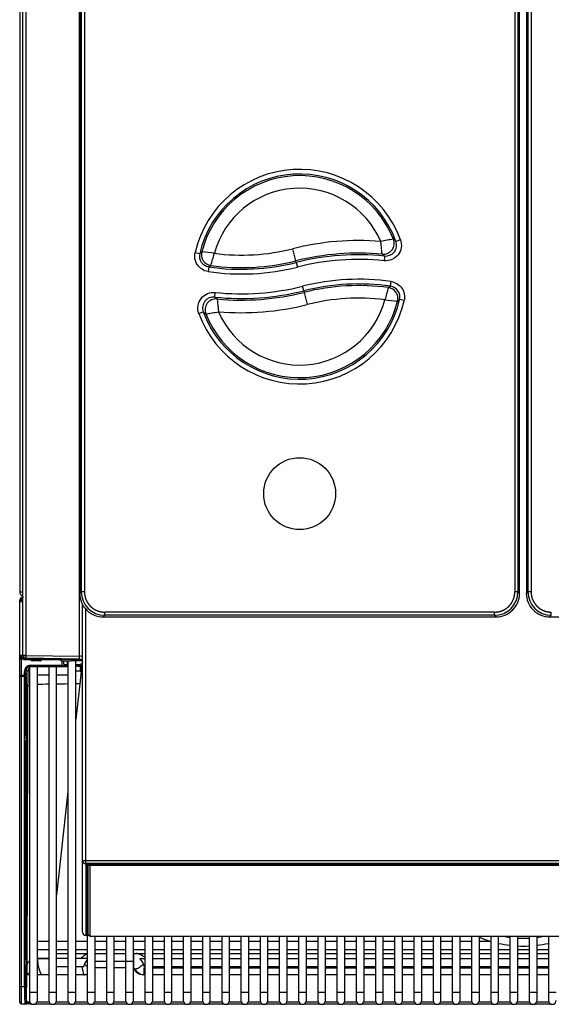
# Model space of a CAD drawing. Header units: millimetres. Extents: x 0 to 287, y 0 to 200.
# Tile 2 of 33: x 28 to 45, y 36 to 68. Entities that reach past the tile are written whole.
import ezdxf

# ---------------------------------------------------------------- set-up
doc = ezdxf.new("R2010")
doc.units = ezdxf.units.MM
doc.layers.add('134.132_BW4_CTM-', color=7, linetype='Continuous')
doc.layers.add('Standard', color=7, linetype='Continuous')

# ---------------------------------------------------------------- blocks, each defined once
blk = doc.blocks.new('SE2')
at = {"layer": '134.132_BW4_CTM-', "color": 7, "linetype": 'Continuous'}
for p, q in [((28.085, 96.26), (28.085, 49.5)), ((28.185, 47.492), (28.185, 89.878)), ((28.283, 89.871), (28.283, 47.485)), ((29.994, 89.639), (29.994, 49.454)), ((30.043, 89.589), (30.043, 49.504)), ((30.143, 89.589), (30.143, 49.504)), ((43.828, 89.589), (43.828, 49.504)), ((43.928, 89.589), (43.928, 49.504)), ((43.978, 49.454), (43.978, 89.639)), ((44.194, 89.639), (44.194, 49.454)), ((44.243, 89.589), (44.243, 49.504)), ((44.343, 89.589), (44.343, 49.504)), ((29.987, 47.455), (29.987, 84.914)), ((40.19, 60.7), (40.049, 60.648)), ((33.661, 60.295), (33.807, 60.261)), ((36.867, 60.026), (36.769, 60.414)), ((39.685, 60.18), (39.67, 60.031)), ((34.097, 59.836), (34.075, 59.688)), ((36.879, 59.976), (36.867, 60.026)), ((36.879, 59.976), (36.916, 59.831)), ((37.117, 59.076), (37.08, 59.221)), ((39.874, 59.22), (39.895, 59.368)), ((34.287, 58.875), (34.302, 59.024)), ((37.117, 59.076), (37.13, 59.026)), ((37.13, 59.026), (37.227, 58.639)), ((40.311, 58.762), (40.165, 58.795)), ((33.781, 58.356), (33.921, 58.407)), ((28.085, 49.5), (28.185, 49.5)), ((29.994, 49.454), (30.043, 49.504)), ((30.143, 49.504), (30.043, 49.504)), ((43.928, 49.504), (43.828, 49.504)), ((43.978, 49.454), (43.928, 49.504)), ((44.194, 49.454), (44.243, 49.504)), ((44.343, 49.504), (44.243, 49.504)), ((28.085, 49.242), (28.085, 49.241)), ((28.135, 49.242), (28.085, 49.242)), ((28.085, 49.241), (28.11, 49.241)), ((28.085, 49.233), (28.085, 49.241)), ((28.085, 49.233), (28.11, 49.233)), ((28.085, 49.224), (28.085, 49.233)), ((28.085, 49.224), (28.135, 49.224)), ((28.085, 49.2), (28.085, 49.224)), ((28.085, 49.2), (28.185, 49.2)), ((28.085, 49.192), (28.085, 49.2)), ((28.085, 49.192), (28.185, 49.192)), ((28.085, 47.478), (28.085, 49.192)), ((28.087, 49.218), (28.089, 49.216)), ((28.087, 49.2), (28.087, 49.218)), ((28.139, 49.216), (28.089, 49.216)), ((28.089, 49.216), (28.089, 49.2)), ((28.11, 49.241), (28.11, 49.233)), ((28.11, 49.224), (28.11, 49.233)), ((28.135, 49.226), (28.135, 49.242)), ((28.135, 49.224), (28.135, 49.216)), ((28.139, 49.2), (28.139, 49.216)), ((29.994, 49.454), (29.993, 49.454)), ((43.978, 49.454), (43.978, 49.454)), ((44.194, 49.454), (44.193, 49.454)), ((30.085, 49.008), (30.085, 49.117)), ((30.123, 49.035), (30.085, 49.008)), ((30.123, 49.035), (30.085, 49.008)), ((30.085, 40.963), (30.085, 49.008)), ((30.185, 40.959), (30.185, 48.967)), ((43.184, 48.86), (30.787, 48.86)), ((30.787, 48.76), (30.787, 48.86)), ((43.184, 48.76), (43.184, 48.86)), ((44.987, 48.76), (44.987, 48.86)), ((30.737, 48.71), (30.787, 48.76)), ((30.737, 48.71), (43.234, 48.71)), ((30.737, 48.71), (30.737, 48.71)), ((43.184, 48.76), (30.787, 48.76)), ((43.234, 48.71), (43.184, 48.76)), ((43.234, 48.71), (43.234, 48.71)), ((44.937, 48.71), (44.987, 48.76)), ((44.937, 48.71), (57.434, 48.71)), ((44.937, 48.71), (44.937, 48.71)), ((28.196, 47.478), (28.085, 47.478)), ((28.085, 47.41), (28.085, 47.478)), ((28.135, 47.41), (28.085, 47.41)), ((28.085, 47.41), (28.085, 47.391)), ((28.085, 46.87), (28.085, 47.391)), ((28.087, 47.473), (28.087, 47.478)), ((28.089, 47.475), (28.087, 47.473)), ((28.089, 47.478), (28.089, 47.475)), ((28.139, 47.475), (28.089, 47.475)), ((28.11, 47.375), (28.11, 47.41)), ((28.135, 47.475), (28.135, 47.41)), ((28.135, 47.41), (28.183, 47.41)), ((28.135, 47.372), (28.135, 47.41)), ((28.203, 47.372), (28.135, 47.372)), ((28.135, 47.372), (28.135, 46.851)), ((28.139, 47.475), (28.139, 47.478)), ((28.196, 47.478), (28.203, 47.485)), ((28.203, 47.488), (28.203, 47.485)), ((28.205, 47.487), (28.203, 47.485)), ((28.203, 47.471), (28.21, 47.478)), ((28.203, 47.36), (28.203, 47.471)), ((28.203, 47.36), (30.003, 47.36)), ((28.205, 47.48), (28.211, 47.487)), ((28.205, 47.48), (28.283, 47.48)), ((28.205, 47.473), (28.205, 47.48)), ((28.207, 47.353), (28.209, 47.355)), ((29.294, 47.353), (28.207, 47.353)), ((28.209, 47.36), (28.209, 47.355)), ((28.209, 47.355), (29.343, 47.355)), ((28.283, 47.478), (28.21, 47.478)), ((28.283, 47.485), (29.987, 47.455)), ((29.987, 47.362), (28.283, 47.392)), ((28.434, 47.346), (28.791, 47.353)), ((28.72, 47.311), (28.49, 47.312)), ((29.343, 47.355), (29.343, 47.36)), ((29.391, 47.318), (29.344, 47.353)), ((29.391, 47.36), (29.391, 47.318)), ((29.439, 47.172), (29.437, 47.315)), ((29.491, 47.277), (29.438, 47.295)), ((29.491, 47.19), (29.491, 47.314)), ((29.591, 47.312), (29.591, 47.19)), ((29.619, 47.312), (29.619, 36.765)), ((30.07, 47.311), (29.71, 47.311)), ((29.869, 36.765), (29.869, 47.311)), ((29.987, 47.364), (30.013, 47.358)), ((28.236, 46.851), (28.234, 46.972)), ((28.243, 47.033), (28.258, 46.981)), ((28.255, 44.977), (28.258, 46.981)), ((28.35, 46.99), (28.284, 46.99)), ((28.284, 46.99), (28.286, 46.87)), ((28.305, 47.126), (28.305, 47.068)), ((28.349, 46.632), (28.35, 46.99)), ((28.647, 47.115), (28.397, 47.115)), ((28.397, 47.115), (28.397, 36.765)), ((28.432, 47.172), (29.439, 47.172)), ((28.432, 47.14), (28.432, 47.172)), ((29.439, 47.14), (28.432, 47.14)), ((28.647, 36.765), (28.647, 47.115)), ((29.008, 47.115), (28.647, 47.115)), ((29.258, 47.115), (29.008, 47.115)), ((29.008, 47.115), (29.008, 36.765)), ((29.258, 36.765), (29.258, 47.115)), ((29.619, 47.115), (29.258, 47.115)), ((29.439, 47.14), (29.439, 47.172)), ((29.441, 47.14), (29.439, 47.14)), ((29.591, 47.14), (29.441, 47.14)), ((29.491, 47.19), (29.591, 47.19)), ((29.572, 47.141), (29.619, 47.143)), ((29.591, 47.19), (29.619, 47.19)), ((29.619, 47.14), (29.591, 47.14)), ((29.865, 47.156), (29.936, 47.16)), ((29.869, 47.19), (29.936, 47.19)), ((29.936, 47.14), (29.869, 47.14)), ((29.936, 47.19), (29.936, 47.14)), ((30.009, 47.14), (29.936, 47.14)), ((30.037, 46.978), (29.993, 46.575)), ((28.085, 46.814), (28.085, 46.87)), ((28.085, 46.869), (28.085, 46.814)), ((28.085, 46.814), (28.135, 46.814)), ((28.085, 36.959), (28.085, 46.814)), ((28.135, 46.851), (28.236, 46.851)), ((28.135, 46.814), (28.135, 46.851)), ((28.236, 46.814), (28.135, 46.814)), ((28.135, 46.814), (28.135, 36.959)), ((28.177, 46.851), (28.177, 46.814)), ((28.207, 46.814), (28.207, 46.851)), ((28.236, 36.959), (28.236, 46.814)), ((28.286, 46.814), (28.286, 36.959)), ((28.647, 46.865), (29.008, 46.865)), ((29.258, 46.865), (29.619, 46.865)), ((28.348, 46.532), (28.349, 46.632)), ((29.993, 46.575), (29.869, 45.442)), ((28.286, 45.086), (28.255, 45.086)), ((28.255, 44.977), (28.236, 45.005)), ((28.236, 44.979), (28.254, 44.979)), ((28.286, 44.925), (28.236, 44.925)), ((28.236, 44.875), (28.286, 44.875)), ((28.255, 44.979), (28.286, 44.979)), ((28.285, 44.678), (28.257, 44.775)), ((28.236, 44.712), (28.255, 44.648)), ((28.255, 44.648), (28.243, 37.839)), ((28.286, 44.678), (28.285, 44.678)), ((29.619, 43.159), (29.258, 39.863)), ((30.085, 38.684), (30.085, 40.963)), ((30.185, 40.959), (57.985, 40.959)), ((30.185, 40.864), (30.185, 40.959)), ((57.985, 40.864), (30.185, 40.864)), ((30.185, 40.864), (30.185, 38.585)), ((30.2, 38.594), (30.2, 40.853)), ((30.23, 40.864), (30.23, 38.623)), ((30.265, 40.849), (30.265, 40.864)), ((30.265, 38.602), (30.265, 40.849)), ((30.265, 40.849), (30.29, 40.827)), ((30.29, 40.827), (30.315, 40.855)), ((30.29, 40.827), (30.315, 40.8)), ((30.315, 40.855), (57.855, 40.855)), ((30.315, 40.8), (30.315, 38.552)), ((57.855, 40.8), (30.315, 40.8)), ((38.191, 40.864), (38.191, 40.855)), ((39.041, 40.855), (39.041, 40.864)), ((39.666, 40.855), (39.666, 40.864)), ((30.185, 40.481), (30.2, 40.481)), ((30.23, 40.481), (30.265, 40.481)), ((30.185, 39.367), (30.2, 39.367)), ((30.23, 39.367), (30.265, 39.367)), ((30.2, 38.672), (30.185, 38.672)), ((30.185, 38.585), (30.185, 38.584)), ((30.185, 38.585), (30.28, 38.585)), ((30.185, 38.584), (30.281, 38.584)), ((30.265, 38.672), (30.23, 38.672)), ((30.23, 38.584), (30.23, 36.765)), ((30.29, 38.574), (30.265, 38.602)), ((30.29, 38.574), (30.315, 38.552)), ((30.315, 38.552), (57.855, 38.552)), ((30.48, 36.765), (30.48, 38.552)), ((30.841, 38.552), (30.841, 36.765)), ((31.091, 36.765), (31.091, 38.552)), ((31.452, 38.552), (31.452, 36.765)), ((31.702, 36.765), (31.702, 38.552)), ((32.063, 38.552), (32.063, 36.765)), ((32.313, 36.765), (32.313, 38.552)), ((32.674, 38.552), (32.674, 36.765)), ((32.924, 36.765), (32.924, 38.552)), ((33.285, 38.552), (33.285, 36.765)), ((33.535, 36.765), (33.535, 38.552)), ((33.896, 38.552), (33.896, 36.765)), ((34.146, 36.765), (34.146, 38.552)), ((34.507, 38.552), (34.507, 36.765)), ((34.757, 36.765), (34.757, 38.552)), ((35.118, 38.552), (35.118, 36.765)), ((35.368, 36.765), (35.368, 38.552)), ((35.729, 38.552), (35.729, 36.765)), ((35.979, 36.765), (35.979, 38.552)), ((36.34, 38.552), (36.34, 36.765)), ((36.59, 36.765), (36.59, 38.552)), ((36.951, 38.552), (36.951, 36.765)), ((37.201, 36.765), (37.201, 38.552)), ((37.562, 38.552), (37.562, 36.765)), ((37.812, 36.765), (37.812, 38.552)), ((38.173, 38.552), (38.173, 36.765)), ((38.423, 36.765), (38.423, 38.552)), ((38.784, 38.552), (38.784, 36.765)), ((39.034, 36.765), (39.034, 38.552)), ((39.395, 38.552), (39.395, 36.765)), ((39.645, 36.765), (39.645, 38.552)), ((40.006, 38.552), (40.006, 36.765)), ((40.256, 36.765), (40.256, 38.552)), ((40.617, 38.552), (40.617, 36.765)), ((40.867, 36.765), (40.867, 38.552)), ((41.228, 38.552), (41.228, 36.765)), ((41.478, 36.765), (41.478, 38.552)), ((41.839, 38.552), (41.839, 36.765)), ((42.089, 36.765), (42.089, 38.552)), ((42.45, 38.552), (42.45, 36.765)), ((42.7, 36.765), (42.7, 38.552)), ((43.061, 38.552), (43.061, 36.765)), ((43.311, 36.765), (43.311, 38.552)), ((43.672, 38.552), (43.672, 36.765)), ((43.922, 36.765), (43.922, 38.552)), ((44.283, 38.552), (44.283, 36.765)), ((44.533, 36.765), (44.533, 38.552)), ((44.894, 38.552), (44.894, 36.765)), ((29.008, 38.385), (28.647, 38.385)), ((29.619, 38.385), (29.258, 38.385)), ((30.23, 38.385), (29.869, 38.385)), ((30.841, 38.385), (30.48, 38.385)), ((31.452, 38.385), (31.091, 38.385)), ((32.063, 38.385), (31.702, 38.385)), ((32.674, 38.385), (32.313, 38.385)), ((33.285, 38.385), (32.924, 38.385)), ((33.896, 38.385), (33.535, 38.385)), ((34.507, 38.385), (34.146, 38.385)), ((35.118, 38.385), (34.757, 38.385)), ((35.729, 38.385), (35.368, 38.385)), ((36.34, 38.385), (35.979, 38.385)), ((36.951, 38.385), (36.59, 38.385)), ((37.562, 38.385), (37.201, 38.385)), ((38.173, 38.385), (37.812, 38.385)), ((38.784, 38.385), (38.423, 38.385)), ((39.395, 38.385), (39.034, 38.385)), ((40.006, 38.385), (39.645, 38.385)), ((40.617, 38.385), (40.256, 38.385)), ((41.228, 38.385), (40.867, 38.385)), ((41.839, 38.385), (41.478, 38.385)), ((42.45, 38.385), (42.089, 38.385)), ((43.061, 38.385), (42.7, 38.385)), ((28.647, 38.135), (29.008, 38.135)), ((29.258, 38.135), (29.619, 38.135)), ((29.258, 38.007), (29.619, 38.007)), ((29.869, 38.135), (30.23, 38.135)), ((29.869, 38.007), (30.23, 38.007)), ((30.48, 38.135), (30.841, 38.135)), ((30.48, 38.007), (30.841, 38.007)), ((31.091, 38.135), (31.452, 38.135)), ((31.091, 38.007), (31.452, 38.007)), ((31.702, 38.135), (32.063, 38.135)), ((31.702, 38.007), (32.063, 38.007)), ((31.703, 38.006), (31.703, 37.541)), ((32.313, 38.135), (32.674, 38.135)), ((32.313, 38.007), (32.674, 38.007)), ((32.924, 38.135), (33.285, 38.135)), ((32.924, 38.007), (33.285, 38.007)), ((33.535, 38.135), (33.896, 38.135)), ((33.535, 38.007), (33.896, 38.007)), ((34.146, 38.135), (34.507, 38.135)), ((34.146, 38.007), (34.507, 38.007)), ((34.757, 38.135), (35.118, 38.135)), ((34.757, 38.007), (35.118, 38.007)), ((35.368, 38.135), (35.729, 38.135)), ((35.368, 38.007), (35.729, 38.007)), ((35.979, 38.135), (36.34, 38.135)), ((35.979, 38.007), (36.34, 38.007)), ((36.59, 38.135), (36.951, 38.135)), ((36.59, 38.007), (36.951, 38.007)), ((37.201, 38.135), (37.562, 38.135)), ((37.201, 38.007), (37.562, 38.007)), ((37.812, 38.135), (38.173, 38.135)), ((37.812, 38.007), (38.173, 38.007)), ((38.423, 38.135), (38.784, 38.135)), ((38.423, 38.007), (38.784, 38.007)), ((39.034, 38.135), (39.395, 38.135)), ((39.034, 38.007), (39.395, 38.007)), ((39.645, 38.135), (40.006, 38.135)), ((39.645, 38.007), (40.006, 38.007)), ((40.256, 38.135), (40.617, 38.135)), ((40.256, 38.007), (40.617, 38.007)), ((40.867, 38.135), (41.228, 38.135)), ((40.867, 38.007), (41.228, 38.007)), ((41.478, 38.135), (41.839, 38.135)), ((41.478, 38.007), (41.839, 38.007)), ((42.089, 38.135), (42.45, 38.135)), ((42.089, 38.007), (42.45, 38.007)), ((42.7, 38.135), (43.061, 38.135)), ((42.7, 38.007), (43.061, 38.007)), ((43.311, 38.135), (43.672, 38.135)), ((43.311, 38.007), (43.672, 38.007)), ((43.922, 38.135), (44.283, 38.135)), ((43.922, 38.007), (44.283, 38.007)), ((44.533, 38.135), (44.894, 38.135)), ((44.533, 38.007), (44.894, 38.007)), ((29.008, 37.831), (28.648, 37.838)), ((29.619, 37.842), (29.258, 37.842)), ((29.619, 37.581), (29.258, 37.581)), ((30.23, 37.842), (29.869, 37.842)), ((30.119, 37.581), (29.869, 37.581)), ((30.48, 37.765), (30.841, 37.765)), ((31.091, 37.765), (31.696, 37.765)), ((31.696, 37.765), (31.696, 37.58)), ((31.907, 37.842), (32.063, 37.842)), ((32.063, 37.581), (32.051, 37.581)), ((32.313, 37.842), (32.674, 37.842)), ((32.674, 37.581), (32.313, 37.581)), ((32.924, 37.842), (33.285, 37.842)), ((33.285, 37.581), (32.924, 37.581)), ((33.535, 37.842), (33.896, 37.842)), ((33.896, 37.581), (33.535, 37.581)), ((34.146, 37.842), (34.507, 37.842)), ((34.507, 37.581), (34.146, 37.581)), ((34.757, 37.842), (35.118, 37.842)), ((35.118, 37.581), (34.757, 37.581)), ((35.368, 37.842), (35.729, 37.842)), ((35.729, 37.581), (35.368, 37.581)), ((35.979, 37.842), (36.34, 37.842)), ((36.34, 37.581), (35.979, 37.581)), ((36.59, 37.842), (36.951, 37.842)), ((36.951, 37.581), (36.59, 37.581)), ((37.201, 37.842), (37.562, 37.842)), ((37.562, 37.581), (37.201, 37.581)), ((37.812, 37.842), (38.173, 37.842)), ((38.173, 37.581), (37.812, 37.581)), ((38.423, 37.842), (38.784, 37.842)), ((38.784, 37.581), (38.423, 37.581)), ((39.034, 37.842), (39.395, 37.842)), ((39.395, 37.581), (39.034, 37.581)), ((39.645, 37.842), (40.006, 37.842)), ((40.006, 37.581), (39.645, 37.581)), ((40.256, 37.842), (40.617, 37.842)), ((40.617, 37.581), (40.256, 37.581)), ((40.867, 37.842), (41.228, 37.842)), ((41.228, 37.581), (40.867, 37.581)), ((41.478, 37.842), (41.839, 37.842)), ((41.839, 37.581), (41.478, 37.581)), ((42.089, 37.842), (42.45, 37.842)), ((42.45, 37.581), (42.089, 37.581)), ((42.7, 37.842), (43.061, 37.842)), ((43.061, 37.581), (42.7, 37.581)), ((43.311, 37.842), (43.672, 37.842)), ((43.672, 37.581), (43.311, 37.581)), ((43.922, 37.842), (44.283, 37.842)), ((44.283, 37.581), (43.922, 37.581)), ((44.533, 37.842), (44.894, 37.842)), ((44.894, 37.581), (44.533, 37.581)), ((28.257, 37.366), (28.261, 36.605)), ((28.3, 36.473), (28.308, 37.357)), ((29.008, 37.331), (28.647, 37.331)), ((29.619, 37.331), (29.258, 37.331)), ((30.23, 37.331), (29.869, 37.331)), ((30.841, 37.545), (30.48, 37.545)), ((31.452, 37.545), (31.091, 37.545)), ((31.745, 37.51), (31.739, 37.491)), ((31.745, 37.51), (31.751, 37.51)), ((32.035, 37.551), (32.035, 37.332)), ((32.035, 37.551), (32.063, 37.551)), ((32.063, 37.332), (32.035, 37.332)), ((32.313, 37.551), (32.674, 37.551)), ((32.674, 37.332), (32.313, 37.332)), ((32.924, 37.551), (33.285, 37.551)), ((33.285, 37.332), (32.924, 37.332)), ((33.535, 37.551), (33.896, 37.551)), ((33.896, 37.332), (33.535, 37.332)), ((34.146, 37.551), (34.507, 37.551)), ((34.507, 37.332), (34.146, 37.332)), ((34.757, 37.551), (35.118, 37.551)), ((35.118, 37.332), (34.757, 37.332)), ((35.368, 37.551), (35.729, 37.551)), ((35.729, 37.332), (35.368, 37.332)), ((35.979, 37.551), (36.34, 37.551)), ((36.34, 37.332), (35.979, 37.332)), ((36.59, 37.551), (36.951, 37.551)), ((36.951, 37.332), (36.59, 37.332)), ((37.201, 37.551), (37.562, 37.551)), ((37.562, 37.332), (37.201, 37.332)), ((37.812, 37.551), (38.173, 37.551)), ((38.173, 37.332), (37.812, 37.332)), ((38.423, 37.551), (38.784, 37.551)), ((38.784, 37.332), (38.423, 37.332)), ((39.034, 37.551), (39.395, 37.551)), ((39.395, 37.332), (39.034, 37.332)), ((39.645, 37.551), (40.006, 37.551)), ((40.006, 37.332), (39.645, 37.332)), ((40.256, 37.551), (40.617, 37.551)), ((40.617, 37.332), (40.256, 37.332)), ((40.867, 37.551), (41.228, 37.551)), ((41.228, 37.332), (40.867, 37.332)), ((41.478, 37.551), (41.839, 37.551)), ((41.839, 37.332), (41.478, 37.332)), ((42.089, 37.551), (42.45, 37.551)), ((42.45, 37.332), (42.089, 37.332)), ((42.7, 37.551), (43.061, 37.551)), ((43.061, 37.332), (42.7, 37.332)), ((43.311, 37.551), (43.672, 37.551)), ((43.672, 37.332), (43.311, 37.332)), ((43.922, 37.551), (44.283, 37.551)), ((44.283, 37.332), (43.922, 37.332)), ((44.533, 37.551), (44.894, 37.551)), ((44.894, 37.332), (44.533, 37.332)), ((28.085, 36.959), (28.135, 36.959)), ((28.085, 36.459), (28.085, 36.959)), ((28.135, 36.959), (28.236, 36.959)), ((28.135, 36.959), (28.135, 36.409)), ((28.261, 36.605), (28.24, 36.637)), ((28.647, 36.765), (28.397, 36.765)), ((28.397, 36.765), (28.397, 36.515)), ((28.647, 36.515), (28.647, 36.765)), ((29.258, 36.765), (29.008, 36.765)), ((29.008, 36.765), (29.008, 36.515)), ((29.258, 36.515), (29.258, 36.765)), ((29.869, 36.765), (29.619, 36.765)), ((29.619, 36.765), (29.619, 36.515)), ((29.869, 36.515), (29.869, 36.765)), ((30.48, 36.765), (30.23, 36.765)), ((30.23, 36.765), (30.23, 36.515)), ((30.48, 36.515), (30.48, 36.765)), ((31.091, 36.765), (30.841, 36.765)), ((30.841, 36.765), (30.841, 36.515)), ((31.091, 36.515), (31.091, 36.765)), ((31.702, 36.765), (31.452, 36.765)), ((31.452, 36.765), (31.452, 36.515)), ((31.702, 36.515), (31.702, 36.765)), ((32.313, 36.765), (32.063, 36.765)), ((32.063, 36.765), (32.063, 36.515)), ((32.313, 36.515), (32.313, 36.765)), ((32.924, 36.765), (32.674, 36.765)), ((32.674, 36.765), (32.674, 36.515)), ((32.924, 36.515), (32.924, 36.765)), ((33.535, 36.765), (33.285, 36.765)), ((33.285, 36.765), (33.285, 36.515)), ((33.535, 36.515), (33.535, 36.765)), ((34.146, 36.765), (33.896, 36.765)), ((33.896, 36.765), (33.896, 36.515)), ((34.146, 36.515), (34.146, 36.765)), ((34.757, 36.765), (34.507, 36.765)), ((34.507, 36.765), (34.507, 36.515)), ((34.757, 36.515), (34.757, 36.765)), ((35.368, 36.765), (35.118, 36.765)), ((35.118, 36.765), (35.118, 36.515)), ((35.368, 36.515), (35.368, 36.765)), ((35.979, 36.765), (35.729, 36.765)), ((35.729, 36.765), (35.729, 36.515)), ((35.979, 36.515), (35.979, 36.765)), ((36.59, 36.765), (36.34, 36.765)), ((36.34, 36.765), (36.34, 36.515)), ((36.59, 36.515), (36.59, 36.765)), ((37.201, 36.765), (36.951, 36.765)), ((36.951, 36.765), (36.951, 36.515)), ((37.201, 36.515), (37.201, 36.765)), ((37.812, 36.765), (37.562, 36.765)), ((37.562, 36.765), (37.562, 36.515)), ((37.812, 36.515), (37.812, 36.765)), ((38.423, 36.765), (38.173, 36.765)), ((38.173, 36.765), (38.173, 36.515)), ((38.423, 36.515), (38.423, 36.765)), ((39.034, 36.765), (38.784, 36.765)), ((38.784, 36.765), (38.784, 36.515)), ((39.034, 36.515), (39.034, 36.765)), ((39.645, 36.765), (39.395, 36.765)), ((39.395, 36.765), (39.395, 36.515)), ((39.645, 36.515), (39.645, 36.765)), ((40.256, 36.765), (40.006, 36.765)), ((40.006, 36.765), (40.006, 36.515)), ((40.256, 36.515), (40.256, 36.765)), ((40.867, 36.765), (40.617, 36.765)), ((40.617, 36.765), (40.617, 36.515)), ((40.867, 36.515), (40.867, 36.765)), ((41.478, 36.765), (41.228, 36.765)), ((41.228, 36.765), (41.228, 36.515)), ((41.478, 36.515), (41.478, 36.765)), ((42.089, 36.765), (41.839, 36.765)), ((41.839, 36.765), (41.839, 36.515)), ((42.089, 36.515), (42.089, 36.765)), ((42.7, 36.765), (42.45, 36.765)), ((42.45, 36.765), (42.45, 36.515)), ((42.7, 36.515), (42.7, 36.765)), ((43.311, 36.765), (43.061, 36.765)), ((43.061, 36.765), (43.061, 36.515)), ((43.311, 36.515), (43.311, 36.765)), ((43.922, 36.765), (43.672, 36.765)), ((43.672, 36.765), (43.672, 36.515)), ((43.922, 36.515), (43.922, 36.765)), ((44.533, 36.765), (44.283, 36.765)), ((44.283, 36.765), (44.283, 36.515)), ((44.533, 36.515), (44.533, 36.765)), ((45.144, 36.765), (44.894, 36.765)), ((44.894, 36.765), (44.894, 36.515)), ((28.135, 36.409), (28.315, 36.409)), ((28.297, 36.505), (28.244, 36.505)), ((28.247, 36.461), (28.4, 36.461)), ((28.4, 36.46), (28.247, 36.46)), ((28.291, 36.612), (28.266, 36.612)), ((28.266, 36.612), (28.291, 36.575)), ((28.266, 36.578), (28.289, 36.578)), ((28.371, 36.41), (28.288, 36.41)), ((28.291, 36.612), (28.291, 36.617)), ((28.291, 36.612), (28.291, 36.612)), ((28.291, 36.575), (28.293, 36.575)), ((28.4, 36.486), (28.4, 36.473)), ((28.4, 36.473), (28.404, 36.473)), ((28.4, 36.41), (28.4, 36.473)), ((28.4, 36.41), (28.454, 36.41)), ((28.589, 36.41), (29.065, 36.41)), ((28.639, 36.473), (29.015, 36.473)), ((29.2, 36.41), (29.676, 36.41)), ((29.25, 36.473), (29.626, 36.473)), ((29.811, 36.41), (30.287, 36.41)), ((29.861, 36.473), (30.237, 36.473)), ((30.422, 36.41), (30.898, 36.41)), ((30.472, 36.473), (30.848, 36.473)), ((31.033, 36.41), (31.509, 36.41)), ((31.083, 36.473), (31.459, 36.473)), ((31.644, 36.41), (32.12, 36.41)), ((31.694, 36.473), (32.07, 36.473)), ((32.255, 36.41), (32.731, 36.41)), ((32.305, 36.473), (32.681, 36.473)), ((32.866, 36.41), (33.342, 36.41)), ((32.916, 36.473), (33.292, 36.473)), ((33.477, 36.41), (33.953, 36.41)), ((33.527, 36.473), (33.903, 36.473)), ((34.088, 36.41), (34.564, 36.41)), ((34.138, 36.473), (34.514, 36.473)), ((34.699, 36.41), (35.175, 36.41)), ((34.749, 36.473), (35.125, 36.473)), ((35.31, 36.41), (35.786, 36.41)), ((35.36, 36.473), (35.736, 36.473)), ((35.921, 36.41), (36.397, 36.41)), ((35.971, 36.473), (36.347, 36.473)), ((36.532, 36.41), (37.008, 36.41)), ((36.582, 36.473), (36.958, 36.473)), ((37.143, 36.41), (37.619, 36.41)), ((37.193, 36.473), (37.569, 36.473)), ((37.754, 36.41), (38.23, 36.41)), ((37.804, 36.473), (38.18, 36.473)), ((38.365, 36.41), (38.841, 36.41)), ((38.415, 36.473), (38.791, 36.473)), ((38.976, 36.41), (39.452, 36.41)), ((39.026, 36.473), (39.402, 36.473)), ((39.587, 36.41), (40.063, 36.41)), ((39.637, 36.473), (40.013, 36.473)), ((40.198, 36.41), (40.674, 36.41)), ((40.248, 36.473), (40.624, 36.473)), ((40.809, 36.41), (41.285, 36.41)), ((40.859, 36.473), (41.235, 36.473)), ((41.42, 36.41), (41.896, 36.41)), ((41.47, 36.473), (41.846, 36.473)), ((42.031, 36.41), (42.507, 36.41)), ((42.081, 36.473), (42.457, 36.473)), ((42.642, 36.41), (43.118, 36.41)), ((42.692, 36.473), (43.068, 36.473)), ((43.253, 36.41), (43.729, 36.41)), ((43.303, 36.473), (43.679, 36.473)), ((43.864, 36.41), (44.34, 36.41)), ((43.914, 36.473), (44.29, 36.473)), ((44.475, 36.41), (44.951, 36.41)), ((44.525, 36.473), (44.901, 36.473))]:
    blk.add_line(p, q, dxfattribs=at)
blk.add_circle((36.986, 52.626), 1.143, dxfattribs=at)
blk.add_circle((36.986, 52.626), 1.143, dxfattribs=at)
for centre, radius, start, end in [((36.986, 59.526), 3.412, 20.1188, 166.9796), ((36.986, 59.526), 3.262, 20.1188, 166.9796), ((36.986, 59.526), 3.211, 21.7645, 165.8599), ((36.986, 59.526), 2.811, 23.4315, 164.718), ((38.86, 52.121), 8.552, 85.2685, 104.1497), ((41.167, 52.924), 7.884, 98.7489, 101.723), ((19.294, 58.157), 20.424, 5.8492, 6.9933), ((39.721, 60.527), 0.349, 264.0173, 20.2551), ((36.396, 56.403), 5.6, 49.2895, 50.3758), ((34.148, 60.182), 0.349, 166.9121, 261.6817), ((43.94, 47.063), 16.639, 127.2345, 127.515), ((32.806, 48.577), 11.782, 82.8437, 84.8096), ((0.505, 69.69), 35.059, 343.7492, 344.4094), ((35.137, 66.889), 6.678, 262.576, 284.1497), ((38.86, 52.121), 8.152, 84.714, 104.1497), ((38.86, 52.121), 8.101, 84.1536, 104.1497), ((35.137, 66.889), 7.279, 261.6142, 284.1497), ((35.137, 66.889), 7.129, 261.6142, 284.1497), ((35.137, 66.889), 7.078, 262.0928, 284.1497), ((38.86, 52.121), 7.951, 84.1536, 104.1497), ((35.137, 66.931), 7.951, 263.9764, 284.1497), ((38.86, 52.163), 7.279, 81.8208, 104.1497), ((38.86, 52.163), 7.129, 81.8208, 104.1497), ((38.86, 52.163), 7.078, 82.3005, 104.1497), ((73.45, 49.49), 35.009, 163.9368, 164.5979), ((39.825, 58.874), 0.349, 346.9829, 81.8886), ((34.249, 58.528), 0.349, 83.8395, 200.1991), ((35.137, 66.931), 8.101, 263.9764, 284.1497), ((35.137, 66.931), 8.152, 264.5382, 284.1497), ((36.986, 59.526), 3.412, 200.0622, 347.0507), ((36.986, 59.526), 3.262, 200.0622, 347.0507), ((36.986, 59.526), 3.211, 201.7118, 345.9283), ((54.621, 60.838), 20.361, 185.6996, 186.8473), ((36.986, 59.526), 2.811, 203.3829, 344.7835), ((35.137, 66.931), 8.552, 265.094, 284.1497), ((38.86, 52.163), 6.678, 82.7849, 104.1497), ((41.146, 70.457), 11.758, 262.9296, 264.8995), ((30.024, 71.939), 16.601, 307.3713, 307.6528), ((37.58, 62.642), 5.596, 229.1758, 230.265), ((32.81, 66.154), 7.906, 278.6728, 281.639), ((28.205, 49.5), 0.12, 180, 260.4059), ((30.787, 49.504), 0.744, 180.0057, 269.9943), ((43.184, 49.504), 0.744, 270.0057, 359.9943), ((44.987, 49.504), 0.744, 180.0057, 269.9943), ((28.205, 49.22), 0.12, 90, 180), ((28.205, 49.2), 0.12, 99.5941, 180), ((28.203, 49.192), 0.118, 98.7743, 180), ((30.737, 49.453), 0.744, 179.9824, 270.0176), ((43.234, 49.453), 0.744, 269.9824, 0.0176), ((44.937, 49.453), 0.744, 179.9824, 270.0176), ((28.205, 47.48), 0.12, 180, 270), ((28.203, 47.478), 0.118, 180, 270), ((28.205, 47.51), 0.12, 234.0791, 270), ((28.285, 47.492), 0.1, 180, 269), ((29.647, 48.156), 0.847, 274.2337, 290.2369), ((28.451, 47.408), 1.536, 358.2647, 1.7353), ((28.54, 48.418), 1.44, 262.3979, 264.1368), ((29.376, 47.248), 0.194, 326.1039, 330.6678), ((29.686, 47.14), 0.141, 160.0119, 174.9008), ((31.065, 87.448), 40.294, 267.8876, 267.9432), ((31.065, 87.448), 40.294, 268.2988, 268.5708), ((29.066, -321.09), 368.069, 89.85336, 89.87507), ((29.936, 47.39), 0.25, 269.9926, 306.5739), ((30.009, 47.398), 0.421, 269.8533, 273.8005), ((30.009, 47.391), 0.251, 269.9996, 274.0422), ((30.009, 47.392), 0.252, 274.0496, 287.8467), ((29.987, 0.046), 46.53, 91.2079, 91.6521), ((29.987, 0.046), 46.53, 90.4551, 90.8991), ((29.987, 0.046), 46.53, 89.9933, 90.1463), ((28.286, 44.446), 0.205, 84.2875, 98.8032), ((44.102, 41.865), 3.625, 247.247, 253.3113), ((44.102, 41.865), 3.375, 258.9905, 262.6802), ((44.102, 41.865), 3.375, 277.3369, 281.0095), ((44.102, 41.865), 3.625, 257.3963, 263.1875), ((44.102, 41.865), 3.375, 266.9428, 273.0742), ((44.102, 41.865), 3.625, 267.1538, 272.862), ((44.102, 41.865), 3.625, 276.8284, 282.6199), ((30.468, 37.452), 0.587, 113.5347, 139.6792), ((31.458, 36.94), 1.126, 57.2953, 72.3418), ((32.358, 37.736), 4.116, 178.5727, 184.8908), ((28.274, 37.61), 0.232, 84.9629, 97.7443), ((29.474, 10.021), 27.834, 90.9562, 91.7058), ((34.099, 38.371), 4.114, 191.1327, 194.6168), ((30.581, 37.497), 0.47, 138.8325, 169.7968), ((30.561, 38.094), 0.601, 225.6335, 236.6413), ((31.586, 37.496), 0.472, 10.3053, 47.1486), ((27.979, 37.368), 0.279, 359.5558, 3.6021), ((28.618, 37.831), 0.564, 234.1069, 241.3345), ((28.619, 37.821), 0.518, 232.6236, 244.2933), ((30.118, 37.683), 0.352, 270.2057, 288.6155), ((32.025, 37.692), 0.361, 204.1379, 271.609), ((31.703, 37.498), 0.0436, 16.3835, 90.1978), ((32.045, 37.645), 0.342, 206.7274, 220.1407), ((28.135, 36.459), 0.05, 180, 270), ((28.522, 36.515), 0.125, 180, 0), ((29.133, 36.515), 0.125, 180, 0), ((29.744, 36.515), 0.125, 180, 0), ((30.355, 36.515), 0.125, 180, 0), ((30.966, 36.515), 0.125, 180, 0), ((31.577, 36.515), 0.125, 180, 0), ((32.188, 36.515), 0.125, 180, 0), ((32.799, 36.515), 0.125, 180, 0), ((33.41, 36.515), 0.125, 180, 0), ((34.021, 36.515), 0.125, 180, 0), ((34.632, 36.515), 0.125, 180, 0), ((35.243, 36.515), 0.125, 180, 0), ((35.854, 36.515), 0.125, 180, 0), ((36.465, 36.515), 0.125, 180, 0), ((37.076, 36.515), 0.125, 180, 0), ((37.687, 36.515), 0.125, 180, 0), ((38.298, 36.515), 0.125, 180, 0), ((38.909, 36.515), 0.125, 180, 0), ((39.52, 36.515), 0.125, 180, 0), ((40.131, 36.515), 0.125, 180, 0), ((40.742, 36.515), 0.125, 180, 0), ((41.353, 36.515), 0.125, 180, 0), ((41.964, 36.515), 0.125, 180, 0), ((42.575, 36.515), 0.125, 180, 0), ((43.186, 36.515), 0.125, 180, 0), ((43.797, 36.515), 0.125, 180, 0), ((44.408, 36.515), 0.125, 180, 0), ((45.019, 36.515), 0.125, 180, 0)]:
    blk.add_arc(centre, radius, start, end, dxfattribs=at)
for centre, major_axis, ratio, start_param, end_param in [((39.643, 60.587), (0.209, 0.28), 0.997771, 3.691925, 5.732853), ((34.211, 60.225), (0.196, -0.29), 0.998635, 3.873277, 5.551501), ((-859.245, -163.475), (900.034, 222.057), 0.050847, 0.038537, 0.040125), ((1586.89, 427.889), (-1554.405, -369.886), 0.017682, -0.050862, -0.049942), ((-1529.024, -318.032), (1570.501, 379.082), 0.017517, -0.050522, -0.049604), ((39.761, 58.831), (-0.196, 0.29), 0.998631, 3.872063, 5.552715), ((931.801, 279.178), (-898.613, -218.703), 0.050821, 0.038607, 0.040201), ((34.328, 58.468), (-0.21, -0.28), 0.997763, 3.690853, 5.733925), ((28.205, 49.242), (0.07, 0.0012), 0.999386, 1.893842, 3.12415), ((28.205, 49.224), (0, 0.0705), 0.992546, 0.289752, 1.570796), ((28.209, 49.216), (0.0495, -0.0495), 0.999695, 2.708157, 3.926839), ((28.135, 47.391), (0.05, 0), 0.374607, 3.141593, 4.712389), ((28.209, 47.475), (0.056, 0.042), 0.999762, 2.498227, 4.068795), ((28.285, 47.492), (-0.1, 0), 0.069756, 0, 1.553343), ((28.285, 47.492), (0.0017, 0.1), 0.016272, 1.640894, 3.141593), ((28.489, 47.369), (-0.0597, 0.0066), 0.958298, 0.329102, 1.683681), ((28.721, 47.388), (-0.0796, -0.0088), 0.958262, 1.453824, 2.611743), ((29.294, 47.353), (0.05, 0), 0.013091, 0.017453, 1.570796), ((29.343, 47.353), (0.1, 0), 0.01309, 1.078011, 1.570567), ((29.94, 47.318), (-0.55, 0), 0.013091, 0.017453, 1.138249), ((28.435, 46.972), (0.146, -0.139), 0.985982, 2.338133, 3.908929), ((28.435, 46.99), (0.11, -0.104), 0.981347, 2.333923, 3.904719), ((28.5, 46.99), (0, 0.15), 0.999391, 0.756158, 1.570796), ((28.5, 46.99), (0, 0.15), 0.999391, 0, 0.585686), ((28.615, 46.99), (0, -0.15), 0.233212, 3.141593, 3.727278), ((29.936, 47.39), (-0.2, 0), 0.999386, 1.570796, 2.438854), ((30.009, 46.99), (0, 0.15), 0.004651, 0, 1.657565), ((30.037, 46.991), (0.011, -0.15), 0.006172, 3.144066, 4.799437), ((30.01, 47.377), (0.31, 0.254), 0.996878, 4.095712, 4.216069), ((28.135, 46.87), (-0.05, 0), 0.374607, 0, 1.570796), ((28.281, 46.814), (0, 0.15), 0.034921, 4.712389, 5.096361), ((30.185, 40.963), (-0.1, 0), 0.035728, 0, 1.570796), ((30.185, 40.963), (0.1, 0), 0.992546, 3.141593, 4.712389), ((30.2, 40.883), (0.03, 0), 0.992546, 4.712389, 5.596388), ((30.185, 38.684), (-0.1, 0), 0.992546, 0, 1.570796), ((30.2, 38.624), (0.03, 0), 0.992546, 4.712389, 6.265732), ((28.322, 37.253), (0, 0.4), 0.034921, 0.118833, 1.308997), ((28.319, 37.95), (0, -0.301), 0.034899, 0.110559, 0.469435), ((30.474, 37.467), (-0.289, -0.082), 0.991957, 5.389958, 5.500955), ((30.474, 37.612), (-0.262, 0), 0.121869, 0.034445, 0.239558), ((28.408, 37.357), (-0.1, 0.0009), 0.258808, 0.036138, 1.460447), ((30.118, 37.68), (0.243, 0.252), 0.984761, 3.918033, 4.245218), ((29.96, 37.33), (0.159, 0), 0.121869, 0.033403, 0.1264), ((32.05, 37.678), (-0.337, 0.095), 0.991957, 0.781913, 1.441995), ((32.051, 37.68), (0.243, -0.252), 0.984761, 4.461553, 5.085204), ((32.051, 37.68), (0.243, -0.252), 0.984761, 5.234534, 5.459319), ((28.254, 36.959), (0, -0.55), 0.031746, 4.712389, 6.046036), ((28.304, 36.959), (0, -0.5), 0.034921, 4.712389, 6.046036), ((28.266, 36.639), (-0.0211, 0.0568), 0.990554, 2.359319, 2.789063), ((28.4, 36.402), (-0.15, 0), 0.055027, 4.709444, 4.901523), ((28.4, 36.452), (0.1, 0.001), 0.211907, 1.565216, 1.757296)]:
    blk.add_ellipse(centre, major_axis=major_axis, ratio=ratio, start_param=start_param, end_param=end_param, dxfattribs=at)
for points in [[(40.19, 60.7), (40.219, 60.62), (40.236, 60.448), (40.133, 60.208), (39.925, 60.048), (39.754, 60.022), (39.67, 60.031)], [(34.075, 59.688), (33.938, 59.708), (33.686, 59.868), (33.63, 60.16), (33.661, 60.295)], [(39.895, 59.368), (40.033, 59.348), (40.285, 59.189), (40.342, 58.897), (40.311, 58.762)], [(33.781, 58.356), (33.751, 58.436), (33.735, 58.608), (33.839, 58.848), (34.047, 59.007), (34.218, 59.033), (34.302, 59.024)], [(28.324, 37.681), (28.327, 39.157), (28.336, 42.108), (28.344, 45.058), (28.348, 46.532)], [(28.257, 44.775), (28.256, 44.778), (28.249, 44.783), (28.237, 44.789)]]:
    blk.add_open_spline(points, degree=3, dxfattribs=at)
for points, degree, knots in [([(30.143, 49.504), (30.143, 49.44), (30.156, 49.378), (30.168, 49.316), (30.192, 49.257), (30.217, 49.198), (30.252, 49.146), (30.287, 49.093), (30.332, 49.048), (30.377, 49.003), (30.429, 48.968), (30.482, 48.933), (30.541, 48.909), (30.599, 48.884), (30.662, 48.872), (30.724, 48.86), (30.787, 48.86)], 2, [0, 0, 0, 0.125, 0.125, 0.25, 0.25, 0.375, 0.375, 0.5, 0.5, 0.625, 0.625, 0.75, 0.75, 0.875, 0.875, 1, 1, 1]), ([(43.184, 48.86), (43.248, 48.86), (43.31, 48.872), (43.372, 48.884), (43.431, 48.909), (43.489, 48.933), (43.542, 48.968), (43.595, 49.003), (43.64, 49.048), (43.685, 49.093), (43.72, 49.146), (43.755, 49.198), (43.779, 49.257), (43.804, 49.316), (43.816, 49.378), (43.828, 49.44), (43.828, 49.504)], 2, [0, 0, 0, 0.125, 0.125, 0.25, 0.25, 0.375, 0.375, 0.5, 0.5, 0.625, 0.625, 0.75, 0.75, 0.875, 0.875, 1, 1, 1]), ([(44.343, 49.504), (44.343, 49.44), (44.356, 49.378), (44.368, 49.316), (44.392, 49.257), (44.417, 49.198), (44.452, 49.146), (44.487, 49.093), (44.532, 49.048), (44.577, 49.003), (44.629, 48.968), (44.682, 48.933), (44.741, 48.909), (44.799, 48.884), (44.862, 48.872), (44.924, 48.86), (44.987, 48.86)], 2, [0, 0, 0, 0.125, 0.125, 0.25, 0.25, 0.375, 0.375, 0.5, 0.5, 0.625, 0.625, 0.75, 0.75, 0.875, 0.875, 1, 1, 1]), ([(30.085, 47.448), (30.085, 47.45), (30.065, 47.453), (30.01, 47.455), (29.987, 47.455)], 3, [0, 0, 0, 0, 0.497232, 1, 1, 1, 1]), ([(30.085, 47.262), (30.085, 47.288), (30.074, 47.314), (30.038, 47.351), (30.012, 47.361), (29.987, 47.362)], 3, [0, 0, 0, 0, 0.5, 0.5, 1, 1, 1, 1]), ([(28.348, 46.532), (28.35, 46.53), (28.356, 46.527), (28.374, 46.523), (28.383, 46.521), (28.394, 46.52)], 3, [0, 0, 0, 0, 0.25, 0.25, 0.4035182, 0.4035182, 0.4035182, 0.4035182]), ([(28.396, 37.776), (28.387, 37.768), (28.363, 37.746), (28.34, 37.719), (28.327, 37.696), (28.325, 37.686), (28.324, 37.681)], 3, [0.3695951, 0.3695951, 0.3695951, 0.3695951, 0.5004812, 0.7502239, 0.8773365, 1, 1, 1, 1]), ([(28.648, 37.838), (28.648, 37.838), (28.648, 37.838), (28.648, 37.838), (28.651, 37.779), (28.66, 37.687), (28.681, 37.572), (28.701, 37.493), (28.724, 37.428), (28.757, 37.36), (28.783, 37.335), (28.799, 37.328)], 3, [0, 0, 0, 0, 0.000031, 0.000031, 0.000031, 0.250023, 0.375019, 0.500016, 0.625012, 0.750008, 1, 1, 1, 1]), ([(32.026, 37.667), (32.01, 37.652), (31.972, 37.619), (31.918, 37.575), (31.862, 37.541), (31.812, 37.521), (31.773, 37.51), (31.758, 37.51), (31.751, 37.51)], 3, [0.2822346, 0.2822346, 0.2822346, 0.2822346, 0.379054, 0.5069381, 0.6276241, 0.7541001, 0.882788, 1, 1, 1, 1]), ([(28.371, 36.41), (28.368, 36.41), (28.361, 36.41), (28.351, 36.41), (28.341, 36.409), (28.332, 36.409), (28.318, 36.409), (28.301, 36.409), (28.284, 36.41), (28.269, 36.411), (28.259, 36.414), (28.252, 36.419), (28.251, 36.422), (28.25, 36.424)], 3, [0, 0, 0, 0, 0.049259, 0.09864, 0.148448, 0.198983, 0.250531, 0.374452, 0.5004, 0.624253, 0.74953, 0.874607, 1, 1, 1, 1]), ([(28.3, 36.473), (28.3, 36.472), (28.3, 36.471), (28.302, 36.47), (28.305, 36.469), (28.309, 36.468), (28.316, 36.468), (28.325, 36.468), (28.338, 36.469), (28.354, 36.47), (28.368, 36.472), (28.377, 36.472), (28.381, 36.472)], 3, [0, 0, 0, 0, 0.064006, 0.135552, 0.214771, 0.30176, 0.396589, 0.499316, 0.663801, 0.802037, 0.914064, 1, 1, 1, 1])]:
    blk.add_open_spline(points, degree=degree, knots=knots, dxfattribs=at)

msp = doc.modelspace()

# ---------------------------------------------------------------- block references
at = {"layer": 'Standard'}
msp.add_blockref('SE2', (0, 0), dxfattribs=at)

doc.saveas('drawing.dxf')
